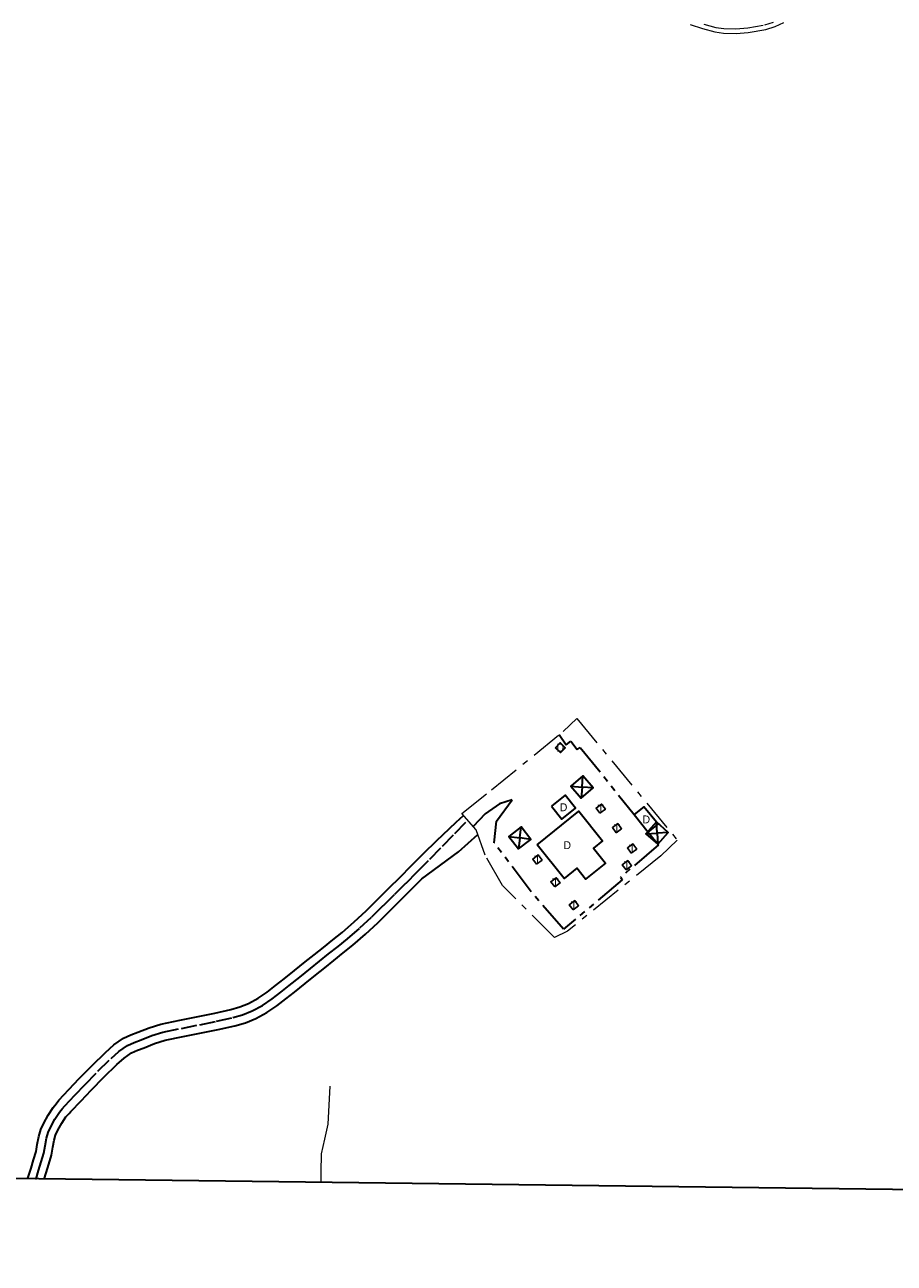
# Model space of a CAD drawing. Header units: metres. Extents: x 407555 to 411072, y 4571682 to 4574038.
# Tile 26 of 67: x 408902 to 409177, y 4571682 to 4572074. Entities that reach past the tile are written whole.
import ezdxf
from ezdxf.enums import TextEntityAlignment as Align

# ---------------------------------------------------------------- set-up
doc = ezdxf.new("R2010")
doc.units = ezdxf.units.M
doc.header["$MEASUREMENT"] = 0
for name, pattern in [('bt5mv20_filat', [17.375, 10, -2.75, 1.875, -2.75]), ('bt5mv20_nopinta', [10, 5, -5]), ('bt5mv20_tlin6', [19.375, 10, -1.875, 1.875, -1.875, 1.875, -1.875])]:
    doc.linetypes.add(name, pattern=pattern)
doc.layers.get('0').update_dxf_attribs({"lineweight": 15})
for name, color, linetype, lineweight in [('EDI01_CN', 7, 'Continuous', 15), ('EDI01_LN', 7, 'Continuous', 15), ('ESP01_LN', 7, 'Continuous', 15), ('FLU01_LN', 7, 'Continuous', 15), ('TAN02_LN', 7, 'Continuous', 15), ('TOR01_CN', 7, 'Continuous', 15), ('TOR01_LN', 7, 'Continuous', 15), ('TOR02_PT', 7, 'Continuous', 15), ('VIA01_LN', 7, 'Continuous', 15), ('VIA04_LN', 7, 'Continuous', 15), ('VIA16_LN', 7, 'Continuous', 15), ('VIA19_LN', 7, 'Continuous', 15), ('VIR01_LN', 7, 'Continuous', 15)]:
    doc.layers.add(name, color=color, linetype=linetype, lineweight=lineweight)
doc.styles.add('034', font='txt')

# ---------------------------------------------------------------- blocks, each defined once
blk = doc.blocks.new('TORRE')
at = {"color": 0, "linetype": 'ByBlock', "lineweight": -2}
for points in [[(2.500502, -2.500498, 0), (2.500498, 2.500502, 0), (-2.500502, 2.500498, 0), (0, 0, 0), (2.500498, 2.500502, 0)], [(-2.500502, 2.500498, 0), (-2.500498, -2.500502, 0), (2.500502, -2.500498, 0), (0, 0, 0), (-2.500498, -2.500502, 0)]]:
    blk.add_polyline3d(points, dxfattribs=at)

msp = doc.modelspace()

# ---------------------------------------------------------------- linework, layer by layer
at = {"layer": 'EDI01_LN', "color": 1, "linetype": 'Continuous', "lineweight": 35}
for points in [[(409069.87, 4571844.97, 584.56), (409071.33, 4571846.5, 584.48), (409072.92, 4571844.98, 584.47), (409071.46, 4571843.45, 584.55), (409069.87, 4571844.97, 584.56)], [(409068.63, 4571826.44, 584.13), (409071.88, 4571822.33, 584.13), (409076.26, 4571825.79, 584.13), (409073.01, 4571829.9, 584.13), (409068.63, 4571826.44, 584.13)], [(409064.05, 4571814.24, 586.37), (409077.29, 4571824.9, 586.37), (409084.83, 4571815.53, 586.37), (409081.91, 4571813.18, 586.37), (409085.76, 4571808.4, 586.37), (409079.44, 4571803.31, 586.37), (409076.64, 4571806.79, 586.37), (409072.64, 4571803.57, 586.37), (409064.05, 4571814.24, 586.37)], [(409094.81, 4571823.81, 584.38), (409099.28, 4571818.24, 584.38), (409102.42, 4571820.81, 584.38), (409097.91, 4571826.29, 584.38), (409094.81, 4571823.81, 584.38)]]:
    msp.add_polyline3d(points, dxfattribs=at)
at = {"layer": 'ESP01_LN', "color": 132, "linetype": 'bt5mv20_tlin6', "lineweight": 35}
for points in [[(409071.07, 4571849.14, 581.72), (409073.31, 4571845.84, 581.64), (409074.77, 4571847.01, 581.64), (409076.78, 4571844.44, 581.64), (409077.74, 4571845.08, 581.64), (409094.81, 4571823.81, 581.07)], [(409099.28, 4571818.24, 580.93), (409102.49, 4571814.24, 580.82), (409090.53, 4571803.98, 581.11), (409091.03, 4571803.13, 581.11), (409072.46, 4571787.51, 581.25), (409062.18, 4571799.33, 581.49), (409050.51, 4571814.85, 581.75), (409051.24, 4571821.67, 581.72), (409056.21, 4571828.44, 581.25), (409052.19, 4571827.19, 580.88), (409047.67, 4571824.05, 580.21), (409043.87, 4571820, 579.68)]]:
    msp.add_polyline3d(points, dxfattribs=at)
at = {"layer": 'FLU01_LN', "color": 150, "linetype": 'Continuous', "lineweight": 15}
msp.add_polyline3d([(408998.47, 4571737.87, 562.61), (408998.14, 4571731.82, 561.49), (408997.81, 4571725.77, 560.37), (408996.71, 4571721.07, 559.37), (408995.7, 4571716.39, 558.31), (408995.6, 4571710.55, 557.14), (408995.55, 4571707.34, 556.49)], dxfattribs=at)
at = {"layer": 'TAN02_LN', "color": 7, "linetype": 'bt5mv20_filat', "lineweight": 15}
msp.add_polyline3d([(409076.65, 4571854.21, 581.29), (409108.44, 4571815.73, 579.3), (409103.28, 4571810.74, 580.34), (409073.7, 4571786.88, 581.38), (409069.6, 4571784.89, 581.18), (409053.14, 4571801.3, 580.99), (409047.6, 4571810.94, 580.17), (409044.8, 4571818.95, 579.63), (409040.19, 4571824.13, 579.6), (409049.68, 4571831.64, 581.1), (409072.29, 4571850.14, 581.76), (409076.65, 4571854.21, 581.29)], dxfattribs=at)
at = {"layer": 'TOR01_LN', "color": 1, "linetype": 'Continuous', "lineweight": 25}
for points in [[(409083.99, 4571824.22, 581.7), (409085.71, 4571825.51, 581.7), (409084.49, 4571827.14, 581.7), (409082.77, 4571825.85, 581.7), (409083.99, 4571824.22, 581.7)], [(409089.12, 4571818.04, 581.62), (409090.84, 4571819.33, 581.62), (409089.62, 4571820.96, 581.62), (409087.9, 4571819.67, 581.62), (409089.12, 4571818.04, 581.62)], [(409063.91, 4571808.1, 581.85), (409065.63, 4571809.39, 581.85), (409064.41, 4571811.02, 581.85), (409062.69, 4571809.73, 581.85), (409063.91, 4571808.1, 581.85)], [(409093.89, 4571811.59, 581.45), (409095.61, 4571812.88, 581.45), (409094.39, 4571814.51, 581.45), (409092.67, 4571813.22, 581.45), (409093.89, 4571811.59, 581.45)], [(409092.26, 4571806.31, 581.48), (409093.98, 4571807.6, 581.48), (409092.76, 4571809.23, 581.48), (409091.04, 4571807.94, 581.48), (409092.26, 4571806.31, 581.48)], [(409069.64, 4571800.89, 581.84), (409071.36, 4571802.18, 581.84), (409070.14, 4571803.81, 581.84), (409068.42, 4571802.52, 581.84), (409069.64, 4571800.89, 581.84)], [(409075.47, 4571793.63, 581.78), (409077.19, 4571794.92, 581.78), (409075.97, 4571796.55, 581.78), (409074.25, 4571795.26, 581.78), (409075.47, 4571793.63, 581.78)]]:
    msp.add_polyline3d(points, dxfattribs=at)
at = {"layer": 'VIA01_LN', "color": 6, "linetype": 'bt5mv20_nopinta', "lineweight": 35}
msp.add_polyline3d([(408905.38, 4571708.47, 573.45), (408905.39, 4571708.5, 573.44), (408906.2, 4571711.08, 572.97), (408907.03, 4571713.83, 572.53), (408907.83, 4571716.6, 572.15), (408908.27, 4571718.95, 571.86), (408908.69, 4571721.32, 571.6), (408909.27, 4571723.19, 571.41), (408910.11, 4571724.98, 571.26), (408911.37, 4571727.37, 571.13), (408912.85, 4571729.6, 571.04), (408913.67, 4571730.6, 571), (408914.5, 4571731.6, 570.97), (408917.72, 4571734.99, 571), (408920.94, 4571738.38, 571.08), (408925.01, 4571742.53, 571.26), (408929.17, 4571746.6, 571.5), (408931.64, 4571748.8, 571.66), (408934.37, 4571750.66, 571.82), (408936.48, 4571751.62, 571.94), (408938.64, 4571752.48, 572.06), (408942.08, 4571753.82, 572.05), (408945.6, 4571754.93, 571.93), (408951.46, 4571756.12, 571.85), (408957.32, 4571757.28, 571.76), (408962.54, 4571758.37, 571.61), (408967.74, 4571759.52, 571.4), (408970.83, 4571760.41, 571.25), (408973.83, 4571761.62, 571.1), (408977.08, 4571763.38, 570.94), (408980.14, 4571765.44, 570.81), (408982.89, 4571767.55, 570.76), (408985.6, 4571769.69, 570.78), (408988.94, 4571772.38, 570.86), (408992.28, 4571775.07, 571.01), (408995.17, 4571777.38, 571.24), (408998.06, 4571779.69, 571.51), (409001.04, 4571782.08, 571.83), (409004.01, 4571784.49, 572.19), (409007.96, 4571787.9, 572.79), (409011.76, 4571791.47, 573.49), (409015.39, 4571795.03, 574.25), (409019, 4571798.59, 575.06), (409022.57, 4571802.13, 576.01), (409026.12, 4571805.67, 576.94), (409030.1, 4571809.71, 577.81), (409034.08, 4571813.78, 578.47), (409038.06, 4571817.85, 579.08), (409042.1, 4571821.99, 579.7)], dxfattribs=at)
at = {"layer": 'VIA04_LN', "color": 1, "linetype": 'Continuous', "lineweight": 35}
for points in [[(408902.74, 4571708.5, 573.59), (408903.01, 4571709.28, 573.44), (408903.81, 4571711.82, 572.97), (408904.63, 4571714.54, 572.53), (408905.39, 4571717.18, 572.15), (408905.81, 4571719.4, 571.86), (408906.25, 4571721.91, 571.6), (408906.93, 4571724.09, 571.41), (408907.87, 4571726.09, 571.26), (408909.21, 4571728.65, 571.13), (408910.84, 4571731.09, 571.04), (408911.75, 4571732.19, 571), (408912.58, 4571733.43, 570.97), (408915.8, 4571736.82, 571), (408919.03, 4571740.22, 571.08), (408923.14, 4571744.4, 571.26), (408927.37, 4571748.53, 571.5), (408930, 4571750.9, 571.66), (408933.07, 4571752.98, 571.82), (408935.44, 4571754.06, 571.94), (408937.67, 4571754.95, 572.06), (408941.2, 4571756.33, 572.05), (408944.94, 4571757.5, 571.93), (408950.94, 4571758.72, 571.85), (408956.79, 4571759.88, 571.76), (408961.98, 4571760.96, 571.61), (408967.09, 4571762.09, 571.4), (408969.97, 4571762.92, 571.25), (408972.7, 4571764.02, 571.1), (408975.71, 4571765.66, 570.94), (408978.59, 4571767.59, 570.81), (408981.26, 4571769.64, 570.76), (408983.95, 4571771.76, 570.78), (408987.28, 4571774.45, 570.86), (408990.62, 4571777.14, 571.01), (408993.51, 4571779.45, 571.24), (408996.4, 4571781.76, 571.51), (408999.38, 4571784.15, 571.83), (409002.31, 4571786.52, 572.19), (409006.19, 4571789.87, 572.79), (409009.92, 4571793.38, 573.49), (409013.53, 4571796.92, 574.25), (409017.14, 4571800.47, 575.06), (409020.7, 4571804.01, 576.01), (409024.24, 4571807.54, 576.94), (409028.21, 4571811.56, 577.81), (409032.25, 4571815.54, 578.4), (409036.36, 4571819.44, 579.01), (409038.48, 4571821.42, 579.33), (409040.77, 4571823.48, 579.68)], [(408907.99, 4571708.43, 573.31), (408908.59, 4571710.34, 572.97), (408909.43, 4571713.12, 572.53), (408910.27, 4571716.02, 572.15), (408910.73, 4571718.51, 571.86), (408911.13, 4571720.73, 571.6), (408911.61, 4571722.28, 571.41), (408912.35, 4571723.87, 571.26), (408913.52, 4571726.09, 571.13), (408914.86, 4571728.11, 571.04), (408915.88, 4571729.15, 571), (408916.42, 4571729.77, 570.97), (408919.64, 4571733.16, 571), (408922.85, 4571736.54, 571.08), (408926.89, 4571740.65, 571.26), (408930.98, 4571744.67, 571.5), (408933.28, 4571746.71, 571.66), (408935.67, 4571748.34, 571.82), (408937.52, 4571749.18, 571.94), (408939.61, 4571750.01, 572.06), (408942.96, 4571751.32, 572.05), (408946.26, 4571752.36, 571.93), (408951.98, 4571753.52, 571.85), (408957.85, 4571754.68, 571.76), (408963.09, 4571755.78, 571.61), (408968.39, 4571756.95, 571.4), (408971.7, 4571757.9, 571.25), (408974.96, 4571759.22, 571.1), (408978.45, 4571761.11, 570.94), (408981.69, 4571763.29, 570.81), (408984.51, 4571765.46, 570.76), (408987.25, 4571767.62, 570.78), (408990.6, 4571770.32, 570.86), (408993.94, 4571773, 571.01), (408996.82, 4571775.31, 571.24), (408999.72, 4571777.62, 571.51), (409002.71, 4571780.02, 571.83), (409005.71, 4571782.46, 572.19), (409009.74, 4571785.93, 572.79), (409013.6, 4571789.56, 573.49), (409017.25, 4571793.14, 574.25), (409020.86, 4571796.71, 575.06), (409024.43, 4571800.25, 576.01), (409027.62, 4571803.42, 576.84), (409039.15, 4571812, 578.83), (409045.29, 4571817.54, 579.64)]]:
    msp.add_polyline3d(points, dxfattribs=at)
at = {"layer": 'VIA16_LN', "color": 42, "linetype": 'bt5mv20_nopinta', "lineweight": 15}
msp.add_polyline3d([(409116.85, 4572074.05, 563.92), (409120.7, 4572073, 563.42), (409123.24, 4572072.6, 563.1), (409127.02, 4572072.5, 562.62), (409130.76, 4572072.82, 562.15), (409136.19, 4572073.78, 561.67), (409138.93, 4572074.62, 561.54)], dxfattribs=at)
at = {"layer": 'VIA19_LN', "color": 7, "linetype": 'Continuous', "lineweight": 15}
msp.add_polyline3d([(409112.59, 4572073.93, 564.33), (409116.42, 4572072.63, 563.92), (409120.39, 4572071.55, 563.42), (409123.1, 4572071.12, 563.1), (409127.06, 4572071.02, 562.62), (409130.95, 4572071.35, 562.15), (409136.54, 4572072.34, 561.67), (409139.47, 4572073.24, 561.54), (409142.25, 4572074.54, 561.46)], dxfattribs=at)
at = {"layer": 'VIR01_LN', "color": 7, "linetype": 'Continuous', "lineweight": 35, "flags": 128}
msp.add_lwpolyline([(407584.03, 4574038.19), (411071.92, 4573994.66), (411043.52, 4571681.77), (407554.51, 4571725.33)], close=True, dxfattribs=at)

# ---------------------------------------------------------------- block references
at = {"layer": 'TOR02_PT', "color": 1, "linetype": 'Continuous', "lineweight": 35}
for p, rotation in [((409078.31, 4571832.52, 582.06), 40.290285), ((409058.59, 4571816.42, 582.06), 37.533617), ((409102.08, 4571817.95, 581.18), 48.404482)]:
    msp.add_blockref('TORRE', p, dxfattribs=dict(at, rotation=rotation))

# ---------------------------------------------------------------- texts
at = {"layer": 'EDI01_CN', "color": 251, "linetype": 'Continuous', "lineweight": 0, "style": '034'}
for p in [(409071.39, 4571844.97), (409072.45, 4571826.11), (409098.64, 4571822.26), (409073.61, 4571814.1)]:
    msp.add_text('D', height=2.5, dxfattribs=at).set_placement(p, align=Align.MIDDLE_CENTER)
at = {"layer": 'TOR01_CN', "color": 251, "linetype": 'Continuous', "lineweight": 0, "style": '034'}
for p in [(409084.24, 4571825.68), (409089.37, 4571819.5), (409094.14, 4571813.05), (409064.16, 4571809.56), (409092.51, 4571807.77), (409069.89, 4571802.35), (409075.72, 4571795.09)]:
    msp.add_text('T', height=2.5, dxfattribs=at).set_placement(p, align=Align.MIDDLE_CENTER)

doc.saveas('drawing.dxf')
